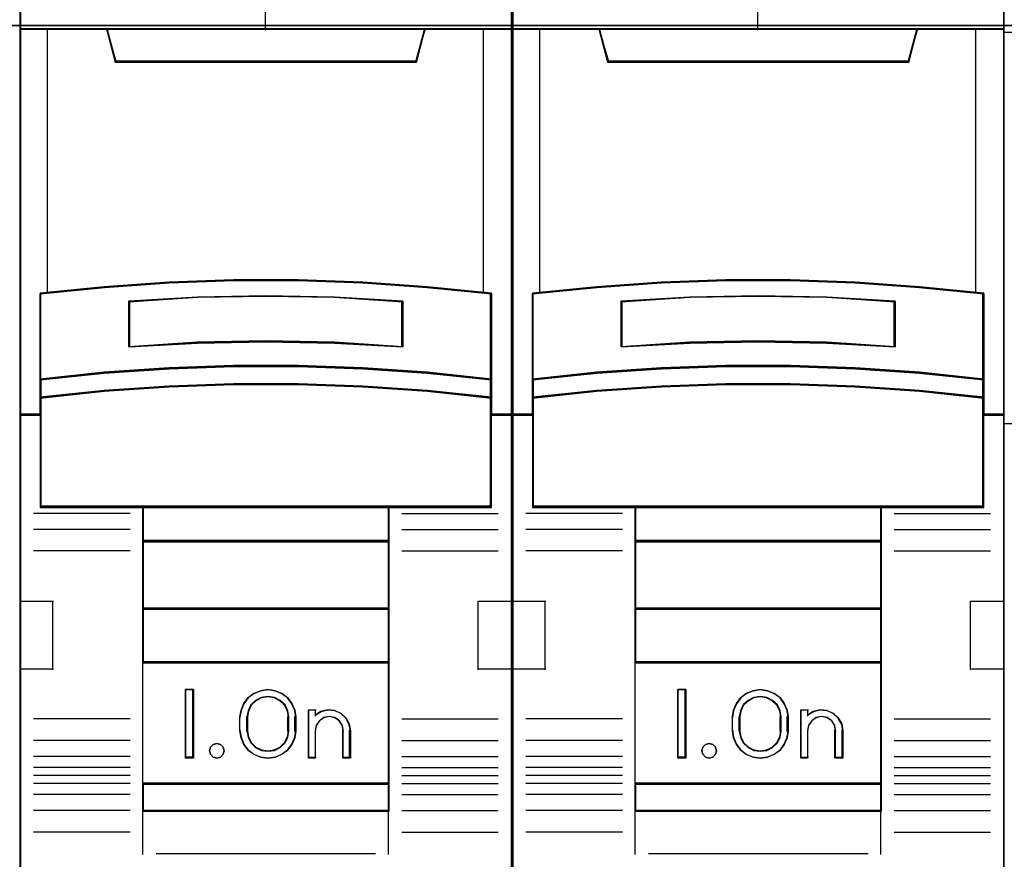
# Model space of a CAD drawing. Extents: x -635870 to -372006, y -44437 to 104716.
# Tile 183 of 246: x -515896 to -515537, y -19410 to -19103. Entities that reach past the tile are written whole.
import ezdxf

# ---------------------------------------------------------------- set-up
doc = ezdxf.new("R2010")
doc.units = 0
doc.header["$MEASUREMENT"] = 0
doc.layers.get('0').update_dxf_attribs({"color": 252})
doc.layers.add('45', color=8, linetype='Continuous')
doc.layers.add('50', color=7, linetype='Continuous')

# ---------------------------------------------------------------- blocks, each defined once
blk = doc.blocks.new('*C988')
at = {"layer": '50', "color": 7}
for points in [[(246.510509, -132.244429), (31.516001, -132.244429), (246.510509, -132.244429)], [(246.510509, -132.244429), (246.510509, -178.271705), (31.516001, -178.271705), (31.516001, -132.244429), (246.510509, -132.244429)]]:
    blk.add_lwpolyline(points, close=True, dxfattribs=at)
blk = doc.blocks.new('*U991')
at = {"layer": '45', "color": 7}
for points in [[(121.494035, -113.659801), (103.506912, -113.659801), (103.506912, -195.428987), (121.494035, -195.428987), (121.494035, -113.659801)], [(111.320625, -141.572133), (113.680322, -141.572133), (116.040019, -141.660072), (118.39415, -141.824957), (120.748282, -142.055796), (120.748282, -145.194111), (120.748282, -145.864644), (120.748282, -146.496704), (121.494035, -146.496704), (121.494035, -132.371539), (120.492277, -132.371539), (118.316236, -132.371539), (117.999012, -133.553217), (107.001934, -133.553217), (106.684711, -132.371539), (104.50867, -132.371539), (103.506912, -132.371539), (103.506912, -146.496704), (104.252665, -146.496704), (104.252665, -145.864644), (104.252665, -145.194111), (104.252665, -142.055796), (106.595666, -141.824957), (108.960928, -141.660072), (111.320625, -141.572133)], [(106.995139, -133.592331), (118.005808, -133.592331), (118.323424, -132.371539), (112.494901, -132.371539), (106.677523, -132.371539), (106.995139, -133.592331)], [(116.039613, -144.791947), (118.394357, -144.952647), (120.749101, -145.196469), (120.749101, -142.03233), (118.394357, -141.799592), (116.039613, -141.63335), (113.679303, -141.544687), (111.318993, -141.544687), (108.958682, -141.63335), (106.592805, -141.799592), (104.249195, -142.03233), (104.249195, -145.196469), (106.592805, -144.952647), (108.958682, -144.791947), (111.318993, -144.708826), (113.679303, -144.708826), (116.039613, -144.791947)], [(117.506912, -142.322922), (117.506912, -143.996863), (115.00303, -143.856901), (112.493571, -143.812113), (109.995266, -143.856901), (107.491384, -143.996863), (107.491384, -142.322922), (109.995266, -142.177362), (112.493571, -142.132574), (115.00303, -142.177362), (117.506912, -142.322922)], [(115.00303, -143.856901), (117.506912, -143.996863), (117.506912, -142.322922), (115.00303, -142.177362), (112.493571, -142.132574), (109.995266, -142.177362), (107.491384, -142.322922), (107.491384, -143.996863), (109.995266, -143.856901), (112.493571, -143.812113), (115.00303, -143.856901)], [(118.394357, -144.924467), (116.039613, -144.759904), (113.679303, -144.674786), (111.318993, -144.674786), (108.958682, -144.759904), (106.592805, -144.924467), (104.249195, -145.174149), (104.249195, -145.866448), (106.592805, -145.616766), (108.958682, -145.452203), (111.318993, -145.367084), (113.679303, -145.367084), (116.039613, -145.452203), (118.394357, -145.616766), (120.749101, -145.866448), (120.749101, -145.174149), (118.394357, -144.924467)], [(116.039613, -145.425061), (113.679303, -145.342116), (111.318993, -145.342116), (108.958682, -145.425061), (106.592805, -145.585421), (104.249195, -145.828725), (104.249195, -146.464635), (104.249195, -149.859839), (108.001198, -149.859839), (116.997098, -149.859839), (120.749101, -149.859839), (120.749101, -146.464635), (120.749101, -145.828725), (118.394357, -145.585421), (116.039613, -145.425061)], [(107.992426, -151.115056), (117.00587, -151.115056), (117.00587, -149.820117), (107.992426, -149.820117), (107.992426, -151.115056)], [(117.00587, -151.075334), (107.992426, -151.075334), (107.992426, -153.580472), (117.00587, -153.580472), (117.00587, -151.075334)], [(117.00587, -153.54075), (107.992426, -153.54075), (107.992426, -155.548038), (117.00587, -155.548038), (117.00587, -153.54075)], [(107.992426, -159.98102), (117.00587, -159.98102), (117.00587, -155.508316), (107.992426, -155.508316), (107.992426, -159.98102)], [(109.856088, -156.522552), (109.856088, -159.02769), (109.559174, -159.02769), (109.559174, -156.522552), (109.856088, -156.522552)], [(113.557034, -157.268527), (113.596667, -157.519041), (113.596667, -158.031202), (113.557034, -158.281716), (113.449459, -158.526663), (113.296589, -158.738208), (113.0871, -158.888516), (112.837978, -158.988721), (112.577533, -159.02769), (112.311425, -158.988721), (112.062304, -158.888516), (111.858477, -158.738208), (111.699945, -158.526663), (111.592369, -158.281716), (111.552736, -158.031202), (111.552736, -157.519041), (111.592369, -157.268527), (111.699945, -157.02358), (111.858477, -156.812035), (112.062304, -156.661727), (112.311425, -156.561521), (112.577533, -156.522552), (112.837978, -156.561521), (113.0871, -156.661727), (113.296589, -156.812035), (113.449459, -157.02358), (113.557034, -157.268527)], [(113.34217, -158.03247), (113.34217, -157.518068), (113.302227, -157.294414), (113.199518, -157.081944), (113.022629, -156.914204), (112.811504, -156.807968), (112.577555, -156.768829), (112.337899, -156.807968), (112.126774, -156.914204), (111.949886, -157.081944), (111.847176, -157.294414), (111.807233, -157.518068), (111.807233, -158.03247), (111.847176, -158.256123), (111.949886, -158.468594), (112.126774, -158.636334), (112.337899, -158.742569), (112.577555, -158.776117), (112.811504, -158.742569), (113.022629, -158.636334), (113.199518, -158.468594), (113.302227, -158.256123), (113.34217, -158.03247)], [(114.517485, -157.317456), (114.768553, -157.261383), (115.008209, -157.283812), (115.242158, -157.384744), (115.424753, -157.558571), (115.550287, -157.777257), (115.590229, -158.023979), (115.590229, -159.02769), (115.327749, -159.02769), (115.327749, -158.023979), (115.287807, -157.822115), (115.185097, -157.659503), (115.019621, -157.547356), (114.814202, -157.508105), (114.620195, -157.547356), (114.460425, -157.659503), (114.340597, -157.822115), (114.30636, -158.023979), (114.30636, -159.02769), (114.055293, -159.02769), (114.055293, -157.261383), (114.30636, -157.261383), (114.30636, -157.452032), (114.517485, -157.317456)], [(110.941413, -158.623526), (110.977466, -158.754285), (110.941413, -158.885044), (110.845269, -158.986085), (110.713072, -159.02769), (110.568857, -158.986085), (110.478722, -158.885044), (110.43666, -158.754285), (110.478722, -158.623526), (110.568857, -158.522485), (110.713072, -158.492767), (110.845269, -158.522485), (110.941413, -158.623526)], [(117.00587, -159.941298), (107.992426, -159.941298), (107.992426, -160.966127), (117.00587, -160.966127), (117.00587, -159.941298)]]:
    blk.add_lwpolyline(points, close=True, dxfattribs=at)
at = {"layer": '45', "color": 139}
for points in [[(121.494035, -113.659801), (103.506912, -113.659801), (103.506912, -195.428987), (121.494035, -195.428987), (121.494035, -113.659801)], [(116.03165, -145.442917), (113.676648, -145.360653), (111.321647, -145.360653), (108.966646, -145.442917), (106.606091, -145.601961), (104.267752, -145.843269), (104.267752, -146.47396), (104.267752, -149.841302), (108.011315, -149.841302), (116.98698, -149.841302), (120.730543, -149.841302), (120.730543, -146.47396), (120.730543, -145.843269), (118.381097, -145.601961), (116.03165, -145.442917)], [(110.977466, -158.754285), (110.941413, -158.623526), (110.845269, -158.522485), (110.713072, -158.492767), (110.568857, -158.522485), (110.478722, -158.623526), (110.43666, -158.754285), (110.478722, -158.885044), (110.568857, -158.986085), (110.713072, -159.02769), (110.845269, -158.986085), (110.941413, -158.885044), (110.977466, -158.754285)]]:
    blk.add_lwpolyline(points, close=True, dxfattribs=at)
at = {"layer": '45', "color": 59}
for points in [[(121.475478, -113.678338), (103.525469, -113.678338), (103.525469, -195.41045), (121.475478, -195.41045), (121.475478, -113.678338)], [(111.323059, -141.564797), (113.677887, -141.564797), (116.032715, -141.652488), (118.381989, -141.81691), (120.731264, -142.0471), (120.731264, -145.176589), (120.731264, -145.845237), (120.731264, -146.475519), (121.475478, -146.475519), (121.475478, -132.390076), (120.475787, -132.390076), (118.304236, -132.390076), (117.987667, -133.568431), (107.01328, -133.568431), (106.696711, -132.390076), (104.52516, -132.390076), (103.525469, -132.390076), (103.525469, -146.475519), (104.269683, -146.475519), (104.269683, -145.845237), (104.269683, -145.176589), (104.269683, -142.0471), (106.60785, -141.81691), (108.968231, -141.652488), (111.323059, -141.564797)], [(106.995139, -133.592331), (118.005808, -133.592331), (118.323424, -132.371539), (112.494901, -132.371539), (106.677523, -132.371539), (106.995139, -133.592331)], [(116.039613, -144.791947), (118.394357, -144.952647), (120.749101, -145.196469), (120.749101, -142.03233), (118.394357, -141.799592), (116.039613, -141.63335), (113.679303, -141.544687), (111.318993, -141.544687), (108.958682, -141.63335), (106.592805, -141.799592), (104.249195, -142.03233), (104.249195, -145.196469), (106.592805, -144.952647), (108.958682, -144.791947), (111.318993, -144.708826), (113.679303, -144.708826), (116.039613, -144.791947)], [(117.506912, -142.322922), (117.506912, -143.996863), (115.00303, -143.856901), (112.493571, -143.812113), (109.995266, -143.856901), (107.491384, -143.996863), (107.491384, -142.322922), (109.995266, -142.177362), (112.493571, -142.132574), (115.00303, -142.177362), (117.506912, -142.322922)], [(115.00303, -143.856901), (117.506912, -143.996863), (117.506912, -142.322922), (115.00303, -142.177362), (112.493571, -142.132574), (109.995266, -142.177362), (107.491384, -142.322922), (107.491384, -143.996863), (109.995266, -143.856901), (112.493571, -143.812113), (115.00303, -143.856901)], [(114.994414, -143.841147), (117.488354, -143.978326), (117.488354, -142.337673), (114.994414, -142.195008), (112.494919, -142.151111), (110.006533, -142.195008), (107.512592, -142.337673), (107.512592, -143.978326), (110.006533, -143.841147), (112.494919, -143.79725), (114.994414, -143.841147)], [(118.394357, -144.924467), (116.039613, -144.759904), (113.679303, -144.674786), (111.318993, -144.674786), (108.958682, -144.759904), (106.592805, -144.924467), (104.249195, -145.174149), (104.249195, -145.866448), (106.592805, -145.616766), (108.958682, -145.452203), (111.318993, -145.367084), (113.679303, -145.367084), (116.039613, -145.452203), (118.394357, -145.616766), (120.749101, -145.866448), (120.749101, -145.174149), (118.394357, -144.924467)], [(118.381097, -144.934681), (116.03165, -144.775604), (113.676648, -144.693323), (111.321647, -144.693323), (108.966646, -144.775604), (106.606091, -144.934681), (104.267752, -145.17604), (104.267752, -145.845262), (106.606091, -145.603904), (108.966646, -145.444826), (111.321647, -145.362545), (113.676648, -145.362545), (116.03165, -145.444826), (118.381097, -145.603904), (120.730543, -145.845262), (120.730543, -145.17604), (118.381097, -144.934681)], [(116.039613, -145.425061), (113.679303, -145.342116), (111.318993, -145.342116), (108.958682, -145.425061), (106.592805, -145.585421), (104.249195, -145.828725), (104.249195, -146.464635), (104.249195, -149.859839), (108.001198, -149.859839), (116.997098, -149.859839), (120.749101, -149.859839), (120.749101, -146.464635), (120.749101, -145.828725), (118.394357, -145.585421), (116.039613, -145.425061)], [(107.992426, -151.115056), (117.00587, -151.115056), (117.00587, -149.820117), (107.992426, -149.820117), (107.992426, -151.115056)], [(108.010983, -151.096519), (116.987313, -151.096519), (116.987313, -149.838654), (108.010983, -149.838654), (108.010983, -151.096519)], [(117.00587, -151.075334), (107.992426, -151.075334), (107.992426, -153.580472), (117.00587, -153.580472), (117.00587, -151.075334)], [(116.987313, -151.093871), (108.010983, -151.093871), (108.010983, -153.561935), (116.987313, -153.561935), (116.987313, -151.093871)], [(117.00587, -153.54075), (107.992426, -153.54075), (107.992426, -155.548038), (117.00587, -155.548038), (117.00587, -153.54075)], [(116.987313, -153.559287), (108.010983, -153.559287), (108.010983, -155.529501), (116.987313, -155.529501), (116.987313, -153.559287)], [(107.992426, -159.98102), (117.00587, -159.98102), (117.00587, -155.508316), (107.992426, -155.508316), (107.992426, -159.98102)], [(109.856088, -156.522552), (109.856088, -159.02769), (109.559174, -159.02769), (109.559174, -156.522552), (109.856088, -156.522552)], [(113.557034, -157.268527), (113.596667, -157.519041), (113.596667, -158.031202), (113.557034, -158.281716), (113.449459, -158.526663), (113.296589, -158.738208), (113.0871, -158.888516), (112.837978, -158.988721), (112.577533, -159.02769), (112.311425, -158.988721), (112.062304, -158.888516), (111.858477, -158.738208), (111.699945, -158.526663), (111.592369, -158.281716), (111.552736, -158.031202), (111.552736, -157.519041), (111.592369, -157.268527), (111.699945, -157.02358), (111.858477, -156.812035), (112.062304, -156.661727), (112.311425, -156.561521), (112.577533, -156.522552), (112.837978, -156.561521), (113.0871, -156.661727), (113.296589, -156.812035), (113.449459, -157.02358), (113.557034, -157.268527)], [(113.34217, -158.03247), (113.34217, -157.518068), (113.302227, -157.294414), (113.199518, -157.081944), (113.022629, -156.914204), (112.811504, -156.807968), (112.577555, -156.768829), (112.337899, -156.807968), (112.126774, -156.914204), (111.949886, -157.081944), (111.847176, -157.294414), (111.807233, -157.518068), (111.807233, -158.03247), (111.847176, -158.256123), (111.949886, -158.468594), (112.126774, -158.636334), (112.337899, -158.742569), (112.577555, -158.776117), (112.811504, -158.742569), (113.022629, -158.636334), (113.199518, -158.468594), (113.302227, -158.256123), (113.34217, -158.03247)], [(113.323613, -158.027668), (113.323613, -157.522766), (113.284636, -157.303244), (113.18441, -157.094698), (113.011799, -156.930056), (112.805778, -156.825783), (112.577486, -156.787366), (112.343625, -156.825783), (112.137605, -156.930056), (111.964993, -157.094698), (111.864767, -157.303244), (111.825791, -157.522766), (111.825791, -158.027668), (111.864767, -158.247191), (111.964993, -158.455737), (112.137605, -158.620379), (112.343625, -158.724652), (112.577486, -158.75758), (112.805778, -158.724652), (113.011799, -158.620379), (113.18441, -158.455737), (113.284636, -158.247191), (113.323613, -158.027668)], [(114.517485, -157.317456), (114.768553, -157.261383), (115.008209, -157.283812), (115.242158, -157.384744), (115.424753, -157.558571), (115.550287, -157.777257), (115.590229, -158.023979), (115.590229, -159.02769), (115.327749, -159.02769), (115.327749, -158.023979), (115.287807, -157.822115), (115.185097, -157.659503), (115.019621, -157.547356), (114.814202, -157.508105), (114.620195, -157.547356), (114.460425, -157.659503), (114.340597, -157.822115), (114.30636, -158.023979), (114.30636, -159.02769), (114.055293, -159.02769), (114.055293, -157.261383), (114.30636, -157.261383), (114.30636, -157.452032), (114.517485, -157.317456)], [(110.941413, -158.623526), (110.977466, -158.754285), (110.941413, -158.885044), (110.845269, -158.986085), (110.713072, -159.02769), (110.568857, -158.986085), (110.478722, -158.885044), (110.43666, -158.754285), (110.478722, -158.623526), (110.568857, -158.522485), (110.713072, -158.492767), (110.845269, -158.522485), (110.941413, -158.623526)], [(117.00587, -159.941298), (107.992426, -159.941298), (107.992426, -160.966127), (117.00587, -160.966127), (117.00587, -159.941298)], [(116.987313, -159.959835), (108.010983, -159.959835), (108.010983, -160.94759), (116.987313, -160.94759), (116.987313, -159.959835)]]:
    blk.add_lwpolyline(points, close=True, dxfattribs=at)
at = {"layer": '45', "color": 139}
for points in [[(112.472638, -125.181846), (112.472638, -132.41391)], [(103.506912, -132.371539), (121.494035, -132.371539)], [(106.677523, -132.371539), (107.032759, -133.592331)], [(118.323424, -132.371539), (117.965537, -133.592331)], [(106.992994, -133.549961), (118.005302, -133.549961)], [(120.749101, -142.069019), (118.394357, -141.81877), (116.039613, -141.64002), (113.679303, -141.544687), (111.318993, -141.544687), (108.958682, -141.64002), (106.592805, -141.81877), (104.249195, -142.069019)], [(104.249195, -142.026648), (104.249195, -149.859839)], [(117.506912, -142.357665), (115.00303, -142.185537), (112.493571, -142.132574), (109.995266, -142.185537), (107.491384, -142.357665)], [(120.709335, -149.859839), (120.709335, -142.026648)], [(107.491384, -143.996863), (107.491384, -142.317943)], [(117.467146, -143.996863), (117.467146, -142.317943)], [(117.506912, -143.996863), (115.00303, -143.828345), (112.493571, -143.774419), (109.995266, -143.828345), (107.491384, -143.996863)], [(120.749101, -145.196469), (118.394357, -144.935627), (116.039613, -144.763709), (113.679303, -144.674786), (111.318993, -144.674786), (108.958682, -144.763709), (106.592805, -144.935627), (104.249195, -145.196469)], [(120.749101, -145.866448), (118.394357, -145.604282), (116.039613, -145.431491), (113.679303, -145.342116), (111.318993, -145.342116), (108.958682, -145.431491), (106.592805, -145.604282), (104.249195, -145.866448)], [(104.291611, -146.454334), (103.506912, -146.454334)], [(121.494035, -146.454334), (120.709335, -146.454334)], [(107.5338, -150.082282), (104.005302, -150.082282)], [(120.749101, -149.820117), (104.249195, -149.820117)], [(107.992426, -149.820117), (107.992426, -160.966127)], [(107.992426, -149.820117), (117.00587, -149.820117)], [(116.966105, -149.820117), (116.966105, -160.966127)], [(117.467146, -150.082282), (120.992994, -150.082282)], [(107.5338, -150.670169), (104.005302, -150.670169)], [(117.467146, -150.670169), (120.992994, -150.670169)], [(107.992426, -151.075334), (117.00587, -151.075334)], [(107.5338, -151.451369), (104.005302, -151.451369)], [(117.467146, -151.451369), (120.992994, -151.451369)], [(103.506912, -153.294473), (104.739633, -153.294473)], [(104.699867, -153.294473), (104.699867, -155.799611)], [(120.258663, -155.799611), (120.258663, -153.294473)], [(120.258663, -153.294473), (121.494035, -153.294473)], [(107.992426, -153.54075), (117.00587, -153.54075)], [(103.506912, -155.759889), (104.739633, -155.759889)], [(107.992426, -155.508316), (117.00587, -155.508316)], [(120.258663, -155.759889), (121.494035, -155.759889)], [(109.856088, -156.522552), (109.559174, -156.522552)], [(109.559174, -156.522552), (109.559174, -159.02769)], [(109.813672, -156.522552), (109.813672, -159.02769)], [(113.596667, -157.542085), (113.557034, -157.285778), (113.449459, -157.035167), (113.296589, -156.818729), (113.0871, -156.664945), (112.837978, -156.562422), (112.577533, -156.522552), (112.311425, -156.562422), (112.062304, -156.664945), (111.858477, -156.818729), (111.699945, -157.035167), (111.592369, -157.285778), (111.552736, -157.542085)], [(113.34217, -157.542085), (113.302227, -157.311263), (113.199518, -157.091981), (113.022629, -156.918864), (112.811504, -156.809223), (112.577555, -156.768829), (112.337899, -156.809223), (112.126774, -156.918864), (111.949886, -157.091981), (111.847176, -157.311263), (111.807233, -157.542085)], [(114.055293, -157.261383), (114.341602, -157.261383)], [(114.055293, -157.261383), (114.055293, -159.02769)], [(114.301837, -157.261383), (114.301837, -157.489122)], [(115.590229, -158.047879), (115.550146, -157.793425), (115.42417, -157.567885), (115.240932, -157.38861), (115.006158, -157.284515), (114.765658, -157.261383), (114.513706, -157.319213), (114.301837, -157.458007)], [(107.5338, -157.595048), (104.005302, -157.595048)], [(111.552736, -158.047879), (111.552736, -157.502363)], [(111.807233, -158.047879), (111.807233, -157.502363)], [(113.302405, -158.047879), (113.302405, -157.502363)], [(113.556902, -158.047879), (113.556902, -157.502363)], [(115.335732, -158.047879), (115.2953, -157.834417), (115.191333, -157.66246), (115.023831, -157.54387), (114.815896, -157.502363), (114.619514, -157.54387), (114.457787, -157.66246), (114.336492, -157.834417), (114.301837, -158.047879)], [(117.467146, -157.595048), (120.992994, -157.595048)], [(111.552736, -158.005509), (111.592369, -158.262482), (111.699945, -158.513745), (111.858477, -158.730744), (112.062304, -158.884928), (112.311425, -158.987717), (112.577533, -159.02769), (112.837978, -158.987717), (113.0871, -158.884928), (113.296589, -158.730744), (113.449459, -158.513745), (113.557034, -158.262482), (113.596667, -158.005509)], [(111.807233, -158.005509), (111.847176, -158.237271), (111.949886, -158.457445), (112.126774, -158.631266), (112.337899, -158.741353), (112.577555, -158.776117), (112.811504, -158.741353), (113.022629, -158.631266), (113.199518, -158.457445), (113.302227, -158.237271), (113.34217, -158.005509)], [(114.301837, -158.005509), (114.301837, -159.02769)], [(115.295967, -158.005509), (115.295967, -159.02769)], [(115.550464, -158.005509), (115.550464, -159.02769)], [(107.5338, -158.384193), (104.005302, -158.384193)], [(117.467146, -158.384193), (120.992994, -158.384193)], [(107.5338, -158.969431), (104.005302, -158.969431)], [(109.856088, -158.987968), (109.559174, -158.987968)], [(114.055293, -158.987968), (114.341602, -158.987968)], [(115.295967, -158.987968), (115.590229, -158.987968)], [(117.467146, -158.969431), (120.992994, -158.969431)], [(107.5338, -159.371948), (104.005302, -159.371948)], [(117.467146, -159.371948), (120.992994, -159.371948)], [(107.5338, -159.665891), (104.005302, -159.665891)], [(117.467146, -159.665891), (120.992994, -159.665891)], [(107.5338, -159.95189), (104.005302, -159.95189)], [(107.992426, -159.941298), (117.00587, -159.941298)], [(117.467146, -159.95189), (120.992994, -159.95189)], [(107.5338, -160.351759), (104.005302, -160.351759)], [(117.467146, -160.351759), (120.992994, -160.351759)], [(107.5338, -160.942294), (104.005302, -160.942294)], [(107.992426, -160.926405), (117.00587, -160.926405)], [(107.992426, -160.926405), (107.992426, -162.552361)], [(116.966105, -160.926405), (116.966105, -162.552361)], [(117.467146, -160.942294), (120.992994, -160.942294)], [(107.5338, -161.726142), (104.005302, -161.726142)], [(117.467146, -161.726142), (120.992994, -161.726142)], [(108.485514, -162.509991), (116.512782, -162.509991)]]:
    blk.add_lwpolyline(points, dxfattribs=at)
at = {"layer": '45', "color": 140}
for points in [[(111.320625, -141.572133), (113.680322, -141.572133), (116.040019, -141.660072), (118.39415, -141.824957), (120.748282, -142.055796), (120.748282, -145.194111), (120.748282, -145.864644), (120.748282, -146.496704), (121.494035, -146.496704), (121.494035, -132.371539), (120.492277, -132.371539), (118.316236, -132.371539), (117.999012, -133.553217), (107.001934, -133.553217), (106.684711, -132.371539), (104.50867, -132.371539), (103.506912, -132.371539), (103.506912, -146.496704), (104.252665, -146.496704), (104.252665, -145.864644), (104.252665, -145.194111), (104.252665, -142.055796), (106.595666, -141.824957), (108.960928, -141.660072), (111.320625, -141.572133)], [(107.012684, -133.571146), (117.988263, -133.571146), (118.304867, -132.390076), (112.494919, -132.390076), (106.69608, -132.390076), (107.012684, -133.571146)]]:
    blk.add_lwpolyline(points, close=True, dxfattribs=at)
for points in [[(104.506343, -132.371539), (104.506343, -142.039889)], [(120.452187, -142.039889), (120.452187, -132.371539)]]:
    blk.add_lwpolyline(points, dxfattribs=at)
blk = doc.blocks.new('*U992')
at = {"layer": '45', "color": 7}
for points in [[(139.494414, -113.659801), (121.504639, -113.659801), (121.504639, -195.428987), (139.494414, -195.428987), (139.494414, -113.659801)], [(129.319504, -141.572133), (131.679549, -141.572133), (134.039594, -141.660072), (136.394072, -141.824957), (138.748551, -142.055796), (138.748551, -145.194111), (138.748551, -145.864644), (138.748551, -146.496704), (139.494414, -146.496704), (139.494414, -132.371539), (138.492508, -132.371539), (136.316146, -132.371539), (135.998876, -133.553217), (125.000177, -133.553217), (124.682907, -132.371539), (122.506545, -132.371539), (121.504639, -132.371539), (121.504639, -146.496704), (122.250502, -146.496704), (122.250502, -145.864644), (122.250502, -145.194111), (122.250502, -142.055796), (124.593849, -141.824957), (126.95946, -141.660072), (129.319504, -141.572133)], [(124.992939, -133.592331), (136.006115, -133.592331), (136.323802, -132.371539), (130.493953, -132.371539), (124.675251, -132.371539), (124.992939, -133.592331)], [(134.039992, -144.791947), (136.394736, -144.952647), (138.749479, -145.196469), (138.749479, -142.03233), (136.394736, -141.799592), (134.039992, -141.63335), (131.679682, -141.544687), (129.319371, -141.544687), (126.959061, -141.63335), (124.593184, -141.799592), (122.249574, -142.03233), (122.249574, -145.196469), (124.593184, -144.952647), (126.959061, -144.791947), (129.319371, -144.708826), (131.679682, -144.708826), (134.039992, -144.791947)], [(135.50729, -142.322922), (135.50729, -143.996863), (133.003408, -143.856901), (130.49395, -143.812113), (127.995645, -143.856901), (125.491763, -143.996863), (125.491763, -142.322922), (127.995645, -142.177362), (130.49395, -142.132574), (133.003408, -142.177362), (135.50729, -142.322922)], [(133.003408, -143.856901), (135.50729, -143.996863), (135.50729, -142.322922), (133.003408, -142.177362), (130.49395, -142.132574), (127.995645, -142.177362), (125.491763, -142.322922), (125.491763, -143.996863), (127.995645, -143.856901), (130.49395, -143.812113), (133.003408, -143.856901)], [(136.394736, -144.924467), (134.039992, -144.759904), (131.679682, -144.674786), (129.319371, -144.674786), (126.959061, -144.759904), (124.593184, -144.924467), (122.249574, -145.174149), (122.249574, -145.866448), (124.593184, -145.616766), (126.959061, -145.452203), (129.319371, -145.367084), (131.679682, -145.367084), (134.039992, -145.452203), (136.394736, -145.616766), (138.749479, -145.866448), (138.749479, -145.174149), (136.394736, -144.924467)], [(134.039992, -145.425061), (131.679682, -145.342116), (129.319371, -145.342116), (126.959061, -145.425061), (124.593184, -145.585421), (122.249574, -145.828725), (122.249574, -146.464635), (122.249574, -149.859839), (126.001577, -149.859839), (134.997477, -149.859839), (138.749479, -149.859839), (138.749479, -146.464635), (138.749479, -145.828725), (136.394736, -145.585421), (134.039992, -145.425061)], [(125.992804, -151.115056), (135.006249, -151.115056), (135.006249, -149.820117), (125.992804, -149.820117), (125.992804, -151.115056)], [(135.006249, -151.075334), (125.992804, -151.075334), (125.992804, -153.580472), (135.006249, -153.580472), (135.006249, -151.075334)], [(135.006249, -153.54075), (125.992804, -153.54075), (125.992804, -155.548038), (135.006249, -155.548038), (135.006249, -153.54075)], [(125.992804, -159.98102), (135.006249, -159.98102), (135.006249, -155.508316), (125.992804, -155.508316), (125.992804, -159.98102)], [(127.853816, -156.522552), (127.853816, -159.02769), (127.559553, -159.02769), (127.559553, -156.522552), (127.853816, -156.522552)], [(131.557413, -157.268527), (131.597046, -157.519041), (131.597046, -158.031202), (131.557413, -158.281716), (131.449838, -158.526663), (131.296967, -158.738208), (131.087479, -158.888516), (130.838357, -158.988721), (130.577911, -159.02769), (130.311804, -158.988721), (130.062682, -158.888516), (129.858855, -158.738208), (129.700323, -158.526663), (129.592748, -158.281716), (129.553115, -158.031202), (129.553115, -157.519041), (129.592748, -157.268527), (129.700323, -157.02358), (129.858855, -156.812035), (130.062682, -156.661727), (130.311804, -156.561521), (130.577911, -156.522552), (130.838357, -156.561521), (131.087479, -156.661727), (131.296967, -156.812035), (131.449838, -157.02358), (131.557413, -157.268527)], [(131.342549, -158.03247), (131.342549, -157.518068), (131.302606, -157.294414), (131.199897, -157.081944), (131.023008, -156.914204), (130.811883, -156.807968), (130.577934, -156.768829), (130.338278, -156.807968), (130.127153, -156.914204), (129.950264, -157.081944), (129.847555, -157.294414), (129.807612, -157.518068), (129.807612, -158.03247), (129.847555, -158.256123), (129.950264, -158.468594), (130.127153, -158.636334), (130.338278, -158.742569), (130.577934, -158.776117), (130.811883, -158.742569), (131.023008, -158.636334), (131.199897, -158.468594), (131.302606, -158.256123), (131.342549, -158.03247)], [(132.517864, -157.317456), (132.768932, -157.261383), (133.008587, -157.283812), (133.242537, -157.384744), (133.425131, -157.558571), (133.550665, -157.777257), (133.590608, -158.023979), (133.590608, -159.02769), (133.328128, -159.02769), (133.328128, -158.023979), (133.288185, -157.822115), (133.185476, -157.659503), (133.019999, -157.547356), (132.81458, -157.508105), (132.620574, -157.547356), (132.460803, -157.659503), (132.340975, -157.822115), (132.306739, -158.023979), (132.306739, -159.02769), (132.055671, -159.02769), (132.055671, -157.261383), (132.306739, -157.261383), (132.306739, -157.452032), (132.517864, -157.317456)], [(128.93914, -158.623526), (128.975194, -158.754285), (128.93914, -158.885044), (128.842997, -158.986085), (128.7108, -159.02769), (128.566585, -158.986085), (128.47645, -158.885044), (128.434387, -158.754285), (128.47645, -158.623526), (128.566585, -158.522485), (128.7108, -158.492767), (128.842997, -158.522485), (128.93914, -158.623526)], [(135.006249, -159.941298), (125.992804, -159.941298), (125.992804, -160.966127), (135.006249, -160.966127), (135.006249, -159.941298)]]:
    blk.add_lwpolyline(points, close=True, dxfattribs=at)
at = {"layer": '45', "color": 139}
for points in [[(139.494414, -113.659801), (121.504639, -113.659801), (121.504639, -195.428987), (139.494414, -195.428987), (139.494414, -113.659801)], [(134.032028, -145.442917), (131.677027, -145.360653), (129.322026, -145.360653), (126.967025, -145.442917), (124.606469, -145.601961), (122.268131, -145.843269), (122.268131, -146.47396), (122.268131, -149.841302), (126.011694, -149.841302), (134.987359, -149.841302), (138.730922, -149.841302), (138.730922, -146.47396), (138.730922, -145.843269), (136.381475, -145.601961), (134.032028, -145.442917)], [(128.975194, -158.754285), (128.93914, -158.623526), (128.842997, -158.522485), (128.7108, -158.492767), (128.566585, -158.522485), (128.47645, -158.623526), (128.434387, -158.754285), (128.47645, -158.885044), (128.566585, -158.986085), (128.7108, -159.02769), (128.842997, -158.986085), (128.93914, -158.885044), (128.975194, -158.754285)]]:
    blk.add_lwpolyline(points, close=True, dxfattribs=at)
at = {"layer": '45', "color": 59}
for points in [[(139.475857, -113.678338), (121.525847, -113.678338), (121.525847, -195.41045), (139.475857, -195.41045), (139.475857, -113.678338)], [(129.323438, -141.564797), (131.678266, -141.564797), (134.033094, -141.652488), (136.382368, -141.81691), (138.731642, -142.0471), (138.731642, -145.176589), (138.731642, -145.845237), (138.731642, -146.475519), (139.475857, -146.475519), (139.475857, -132.390076), (138.476166, -132.390076), (136.304614, -132.390076), (135.988046, -133.568431), (125.013659, -133.568431), (124.69709, -132.390076), (122.525538, -132.390076), (121.525847, -132.390076), (121.525847, -146.475519), (122.270062, -146.475519), (122.270062, -145.845237), (122.270062, -145.176589), (122.270062, -142.0471), (124.608228, -141.81691), (126.96861, -141.652488), (129.323438, -141.564797)], [(124.992939, -133.592331), (136.006115, -133.592331), (136.323802, -132.371539), (130.493953, -132.371539), (124.675251, -132.371539), (124.992939, -133.592331)], [(134.039992, -144.791947), (136.394736, -144.952647), (138.749479, -145.196469), (138.749479, -142.03233), (136.394736, -141.799592), (134.039992, -141.63335), (131.679682, -141.544687), (129.319371, -141.544687), (126.959061, -141.63335), (124.593184, -141.799592), (122.249574, -142.03233), (122.249574, -145.196469), (124.593184, -144.952647), (126.959061, -144.791947), (129.319371, -144.708826), (131.679682, -144.708826), (134.039992, -144.791947)], [(135.50729, -142.322922), (135.50729, -143.996863), (133.003408, -143.856901), (130.49395, -143.812113), (127.995645, -143.856901), (125.491763, -143.996863), (125.491763, -142.322922), (127.995645, -142.177362), (130.49395, -142.132574), (133.003408, -142.177362), (135.50729, -142.322922)], [(133.003408, -143.856901), (135.50729, -143.996863), (135.50729, -142.322922), (133.003408, -142.177362), (130.49395, -142.132574), (127.995645, -142.177362), (125.491763, -142.322922), (125.491763, -143.996863), (127.995645, -143.856901), (130.49395, -143.812113), (133.003408, -143.856901)], [(132.994793, -143.841147), (135.488733, -143.978326), (135.488733, -142.337673), (132.994793, -142.195008), (130.495298, -142.151111), (128.006912, -142.195008), (125.512971, -142.337673), (125.512971, -143.978326), (128.006912, -143.841147), (130.495298, -143.79725), (132.994793, -143.841147)], [(136.394736, -144.924467), (134.039992, -144.759904), (131.679682, -144.674786), (129.319371, -144.674786), (126.959061, -144.759904), (124.593184, -144.924467), (122.249574, -145.174149), (122.249574, -145.866448), (124.593184, -145.616766), (126.959061, -145.452203), (129.319371, -145.367084), (131.679682, -145.367084), (134.039992, -145.452203), (136.394736, -145.616766), (138.749479, -145.866448), (138.749479, -145.174149), (136.394736, -144.924467)], [(136.381475, -144.934681), (134.032028, -144.775604), (131.677027, -144.693323), (129.322026, -144.693323), (126.967025, -144.775604), (124.606469, -144.934681), (122.268131, -145.17604), (122.268131, -145.845262), (124.606469, -145.603904), (126.967025, -145.444826), (129.322026, -145.362545), (131.677027, -145.362545), (134.032028, -145.444826), (136.381475, -145.603904), (138.730922, -145.845262), (138.730922, -145.17604), (136.381475, -144.934681)], [(134.039992, -145.425061), (131.679682, -145.342116), (129.319371, -145.342116), (126.959061, -145.425061), (124.593184, -145.585421), (122.249574, -145.828725), (122.249574, -146.464635), (122.249574, -149.859839), (126.001577, -149.859839), (134.997477, -149.859839), (138.749479, -149.859839), (138.749479, -146.464635), (138.749479, -145.828725), (136.394736, -145.585421), (134.039992, -145.425061)], [(125.992804, -151.115056), (135.006249, -151.115056), (135.006249, -149.820117), (125.992804, -149.820117), (125.992804, -151.115056)], [(126.011361, -151.096519), (134.987692, -151.096519), (134.987692, -149.838654), (126.011361, -149.838654), (126.011361, -151.096519)], [(135.006249, -151.075334), (125.992804, -151.075334), (125.992804, -153.580472), (135.006249, -153.580472), (135.006249, -151.075334)], [(134.987692, -151.093871), (126.011361, -151.093871), (126.011361, -153.561935), (134.987692, -153.561935), (134.987692, -151.093871)], [(135.006249, -153.54075), (125.992804, -153.54075), (125.992804, -155.548038), (135.006249, -155.548038), (135.006249, -153.54075)], [(134.987692, -153.559287), (126.011361, -153.559287), (126.011361, -155.529501), (134.987692, -155.529501), (134.987692, -153.559287)], [(125.992804, -159.98102), (135.006249, -159.98102), (135.006249, -155.508316), (125.992804, -155.508316), (125.992804, -159.98102)], [(127.853816, -156.522552), (127.853816, -159.02769), (127.559553, -159.02769), (127.559553, -156.522552), (127.853816, -156.522552)], [(131.557413, -157.268527), (131.597046, -157.519041), (131.597046, -158.031202), (131.557413, -158.281716), (131.449838, -158.526663), (131.296967, -158.738208), (131.087479, -158.888516), (130.838357, -158.988721), (130.577911, -159.02769), (130.311804, -158.988721), (130.062682, -158.888516), (129.858855, -158.738208), (129.700323, -158.526663), (129.592748, -158.281716), (129.553115, -158.031202), (129.553115, -157.519041), (129.592748, -157.268527), (129.700323, -157.02358), (129.858855, -156.812035), (130.062682, -156.661727), (130.311804, -156.561521), (130.577911, -156.522552), (130.838357, -156.561521), (131.087479, -156.661727), (131.296967, -156.812035), (131.449838, -157.02358), (131.557413, -157.268527)], [(131.342549, -158.03247), (131.342549, -157.518068), (131.302606, -157.294414), (131.199897, -157.081944), (131.023008, -156.914204), (130.811883, -156.807968), (130.577934, -156.768829), (130.338278, -156.807968), (130.127153, -156.914204), (129.950264, -157.081944), (129.847555, -157.294414), (129.807612, -157.518068), (129.807612, -158.03247), (129.847555, -158.256123), (129.950264, -158.468594), (130.127153, -158.636334), (130.338278, -158.742569), (130.577934, -158.776117), (130.811883, -158.742569), (131.023008, -158.636334), (131.199897, -158.468594), (131.302606, -158.256123), (131.342549, -158.03247)], [(131.323992, -158.027668), (131.323992, -157.522766), (131.285015, -157.303244), (131.184789, -157.094698), (131.012177, -156.930056), (130.806157, -156.825783), (130.577865, -156.787366), (130.344004, -156.825783), (130.137984, -156.930056), (129.965372, -157.094698), (129.865146, -157.303244), (129.826169, -157.522766), (129.826169, -158.027668), (129.865146, -158.247191), (129.965372, -158.455737), (130.137984, -158.620379), (130.344004, -158.724652), (130.577865, -158.75758), (130.806157, -158.724652), (131.012177, -158.620379), (131.184789, -158.455737), (131.285015, -158.247191), (131.323992, -158.027668)], [(132.517864, -157.317456), (132.768932, -157.261383), (133.008587, -157.283812), (133.242537, -157.384744), (133.425131, -157.558571), (133.550665, -157.777257), (133.590608, -158.023979), (133.590608, -159.02769), (133.328128, -159.02769), (133.328128, -158.023979), (133.288185, -157.822115), (133.185476, -157.659503), (133.019999, -157.547356), (132.81458, -157.508105), (132.620574, -157.547356), (132.460803, -157.659503), (132.340975, -157.822115), (132.306739, -158.023979), (132.306739, -159.02769), (132.055671, -159.02769), (132.055671, -157.261383), (132.306739, -157.261383), (132.306739, -157.452032), (132.517864, -157.317456)], [(128.93914, -158.623526), (128.975194, -158.754285), (128.93914, -158.885044), (128.842997, -158.986085), (128.7108, -159.02769), (128.566585, -158.986085), (128.47645, -158.885044), (128.434387, -158.754285), (128.47645, -158.623526), (128.566585, -158.522485), (128.7108, -158.492767), (128.842997, -158.522485), (128.93914, -158.623526)], [(135.006249, -159.941298), (125.992804, -159.941298), (125.992804, -160.966127), (135.006249, -160.966127), (135.006249, -159.941298)], [(134.987692, -159.959835), (126.011361, -159.959835), (126.011361, -160.94759), (134.987692, -160.94759), (134.987692, -159.959835)]]:
    blk.add_lwpolyline(points, close=True, dxfattribs=at)
at = {"layer": '45', "color": 139}
for points in [[(130.473016, -125.181846), (130.473016, -132.41391)], [(121.504639, -132.371539), (139.494414, -132.371539)], [(124.675251, -132.371539), (125.033138, -133.592331)], [(136.323802, -132.371539), (135.965916, -133.592331)], [(124.993372, -133.549961), (136.005681, -133.549961)], [(138.749479, -142.069019), (136.394736, -141.81877), (134.039992, -141.64002), (131.679682, -141.544687), (129.319371, -141.544687), (126.959061, -141.64002), (124.593184, -141.81877), (122.249574, -142.069019)], [(122.249574, -142.026648), (122.249574, -149.859839)], [(135.50729, -142.357665), (133.003408, -142.185537), (130.49395, -142.132574), (127.995645, -142.185537), (125.491763, -142.357665)], [(138.709714, -149.859839), (138.709714, -142.026648)], [(125.491763, -143.996863), (125.491763, -142.317943)], [(135.464874, -143.996863), (135.464874, -142.317943)], [(135.50729, -143.996863), (133.003408, -143.828345), (130.49395, -143.774419), (127.995645, -143.828345), (125.491763, -143.996863)], [(138.749479, -145.196469), (136.394736, -144.935627), (134.039992, -144.763709), (131.679682, -144.674786), (129.319371, -144.674786), (126.959061, -144.763709), (124.593184, -144.935627), (122.249574, -145.196469)], [(138.749479, -145.866448), (136.394736, -145.604282), (134.039992, -145.431491), (131.679682, -145.342116), (129.319371, -145.342116), (126.959061, -145.431491), (124.593184, -145.604282), (122.249574, -145.866448)], [(122.289339, -146.454334), (121.504639, -146.454334)], [(139.494414, -146.454334), (138.709714, -146.454334)], [(125.534179, -150.082282), (122.005681, -150.082282)], [(138.749479, -149.820117), (122.249574, -149.820117)], [(125.992804, -149.820117), (125.992804, -160.966127)], [(125.992804, -149.820117), (135.006249, -149.820117)], [(134.966484, -149.820117), (134.966484, -160.966127)], [(135.464874, -150.082282), (138.993372, -150.082282)], [(125.534179, -150.670169), (122.005681, -150.670169)], [(135.464874, -150.670169), (138.993372, -150.670169)], [(125.992804, -151.075334), (135.006249, -151.075334)], [(125.534179, -151.451369), (122.005681, -151.451369)], [(135.464874, -151.451369), (138.993372, -151.451369)], [(121.504639, -153.294473), (122.740011, -153.294473)], [(122.700246, -153.294473), (122.700246, -155.799611)], [(138.259042, -155.799611), (138.259042, -153.294473)], [(138.259042, -153.294473), (139.494414, -153.294473)], [(125.992804, -153.54075), (135.006249, -153.54075)], [(121.504639, -155.759889), (122.740011, -155.759889)], [(125.992804, -155.508316), (135.006249, -155.508316)], [(138.259042, -155.759889), (139.494414, -155.759889)], [(127.853816, -156.522552), (127.559553, -156.522552)], [(127.559553, -156.522552), (127.559553, -159.02769)], [(127.81405, -156.522552), (127.81405, -159.02769)], [(131.597046, -157.542085), (131.557413, -157.285778), (131.449838, -157.035167), (131.296967, -156.818729), (131.087479, -156.664945), (130.838357, -156.562422), (130.577911, -156.522552), (130.311804, -156.562422), (130.062682, -156.664945), (129.858855, -156.818729), (129.700323, -157.035167), (129.592748, -157.285778), (129.553115, -157.542085)], [(131.342549, -157.542085), (131.302606, -157.311263), (131.199897, -157.091981), (131.023008, -156.918864), (130.811883, -156.809223), (130.577934, -156.768829), (130.338278, -156.809223), (130.127153, -156.918864), (129.950264, -157.091981), (129.847555, -157.311263), (129.807612, -157.542085)], [(132.055671, -157.261383), (132.341981, -157.261383)], [(132.055671, -157.261383), (132.055671, -159.02769)], [(132.299564, -157.261383), (132.299564, -157.489122)], [(133.590608, -158.047879), (133.550442, -157.793425), (133.424207, -157.567885), (133.240592, -157.38861), (133.005335, -157.284515), (132.76434, -157.261383), (132.511869, -157.319213), (132.299564, -157.458007)], [(125.534179, -157.595048), (122.005681, -157.595048)], [(129.553115, -158.047879), (129.553115, -157.502363)], [(129.807612, -158.047879), (129.807612, -157.502363)], [(131.300133, -158.047879), (131.300133, -157.502363)], [(131.557281, -158.047879), (131.557281, -157.502363)], [(133.336111, -158.047879), (133.295575, -157.834417), (133.191342, -157.66246), (133.02341, -157.54387), (132.814942, -157.502363), (132.618056, -157.54387), (132.455915, -157.66246), (132.334309, -157.834417), (132.299564, -158.047879)], [(135.464874, -157.595048), (138.993372, -157.595048)], [(129.553115, -158.005509), (129.592748, -158.262482), (129.700323, -158.513745), (129.858855, -158.730744), (130.062682, -158.884928), (130.311804, -158.987717), (130.577911, -159.02769), (130.838357, -158.987717), (131.087479, -158.884928), (131.296967, -158.730744), (131.449838, -158.513745), (131.557413, -158.262482), (131.597046, -158.005509)], [(129.807612, -158.005509), (129.847555, -158.237271), (129.950264, -158.457445), (130.127153, -158.631266), (130.338278, -158.741353), (130.577934, -158.776117), (130.811883, -158.741353), (131.023008, -158.631266), (131.199897, -158.457445), (131.302606, -158.237271), (131.342549, -158.005509)], [(132.299564, -158.005509), (132.299564, -159.02769)], [(133.293694, -158.005509), (133.293694, -159.02769)], [(133.550843, -158.005509), (133.550843, -159.02769)], [(125.534179, -158.384193), (122.005681, -158.384193)], [(135.464874, -158.384193), (138.993372, -158.384193)], [(125.534179, -158.969431), (122.005681, -158.969431)], [(127.853816, -158.987968), (127.559553, -158.987968)], [(132.055671, -158.987968), (132.341981, -158.987968)], [(133.293694, -158.987968), (133.590608, -158.987968)], [(135.464874, -158.969431), (138.993372, -158.969431)], [(125.534179, -159.371948), (122.005681, -159.371948)], [(135.464874, -159.371948), (138.993372, -159.371948)], [(125.534179, -159.665891), (122.005681, -159.665891)], [(135.464874, -159.665891), (138.993372, -159.665891)], [(125.534179, -159.95189), (122.005681, -159.95189)], [(125.992804, -159.941298), (135.006249, -159.941298)], [(135.464874, -159.95189), (138.993372, -159.95189)], [(125.534179, -160.351759), (122.005681, -160.351759)], [(135.464874, -160.351759), (138.993372, -160.351759)], [(125.534179, -160.942294), (122.005681, -160.942294)], [(125.992804, -160.926405), (135.006249, -160.926405)], [(125.992804, -160.926405), (125.992804, -162.552361)], [(134.966484, -160.926405), (134.966484, -162.552361)], [(135.464874, -160.942294), (138.993372, -160.942294)], [(125.534179, -161.726142), (122.005681, -161.726142)], [(135.464874, -161.726142), (138.993372, -161.726142)], [(126.485893, -162.509991), (134.51316, -162.509991)]]:
    blk.add_lwpolyline(points, dxfattribs=at)
at = {"layer": '45', "color": 140}
for points in [[(129.319504, -141.572133), (131.679549, -141.572133), (134.039594, -141.660072), (136.394072, -141.824957), (138.748551, -142.055796), (138.748551, -145.194111), (138.748551, -145.864644), (138.748551, -146.496704), (139.494414, -146.496704), (139.494414, -132.371539), (138.492508, -132.371539), (136.316146, -132.371539), (135.998876, -133.553217), (125.000177, -133.553217), (124.682907, -132.371539), (122.506545, -132.371539), (121.504639, -132.371539), (121.504639, -146.496704), (122.250502, -146.496704), (122.250502, -145.864644), (122.250502, -145.194111), (122.250502, -142.055796), (124.593849, -141.824957), (126.95946, -141.660072), (129.319504, -141.572133)], [(125.01299, -133.571146), (135.986063, -133.571146), (136.302594, -132.390076), (130.493973, -132.390076), (124.696459, -132.390076), (125.01299, -133.571146)]]:
    blk.add_lwpolyline(points, close=True, dxfattribs=at)
for points in [[(122.504071, -132.371539), (122.504071, -142.039889)], [(138.452566, -142.039889), (138.452566, -132.371539)]]:
    blk.add_lwpolyline(points, dxfattribs=at)
blk = doc.blocks.new('*U993')
at = {"layer": '45', "color": 7}
for points in [[(139.491763, -113.492968), (157.505397, -113.492968), (157.505397, -113.492968), (157.505397, -196.498834), (157.505397, -196.498834), (139.491763, -196.498834), (139.491763, -196.498834), (139.491763, -113.492968), (139.491763, -113.492968)], [(139.491763, -132.496002), (157.505397, -132.496002), (157.505397, -146.803888), (139.491763, -146.803888), (139.491763, -132.496002)]]:
    blk.add_lwpolyline(points, close=True, dxfattribs=at)

msp = doc.modelspace()

# ---------------------------------------------------------------- block references
at = {"xscale": 10, "yscale": 10, "zscale": 10}
for name in ['*C988', '*U993', '*U991', '*U992']:
    msp.add_blockref(name, (-516931.5, -17783.09), dxfattribs=at)

doc.saveas('drawing.dxf')
